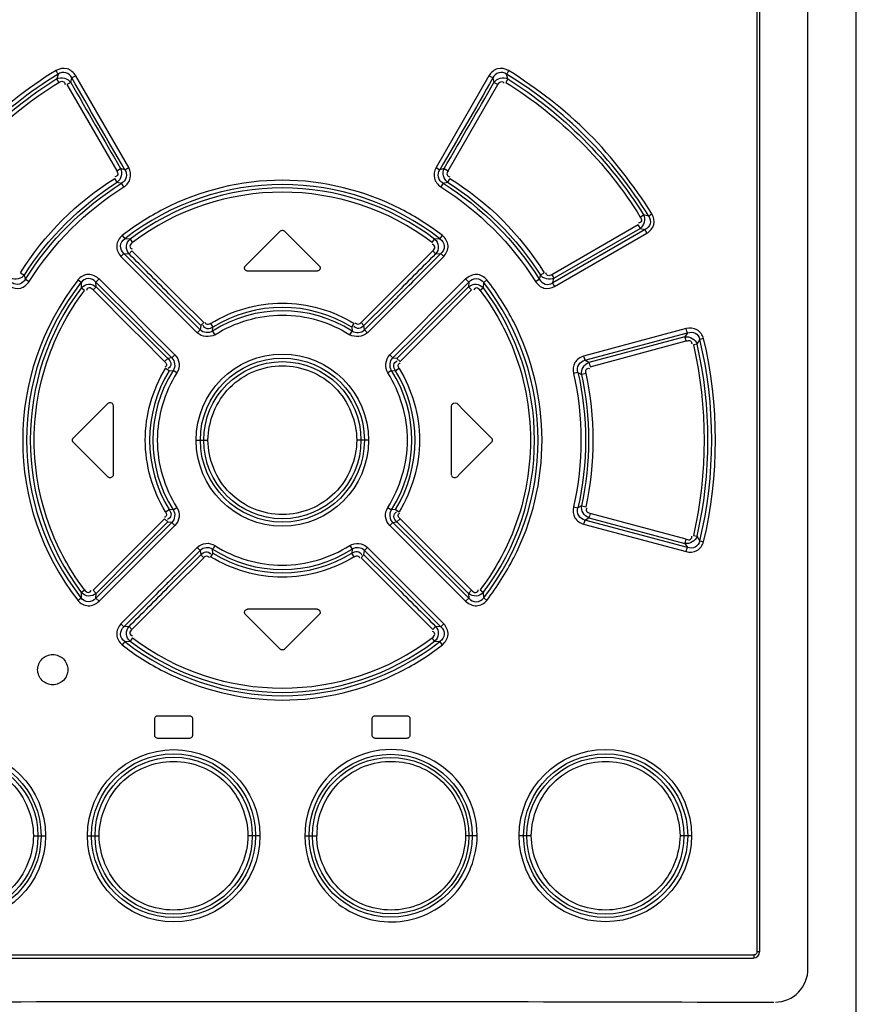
# Model space of a CAD drawing. Header units: inches. Extents: x 0 to 117, y 0 to 83.
# Tile 12 of 74: x 18.79 to 20.97, y 47.68 to 50.25. Entities that reach past the tile are written whole.
import ezdxf

# ---------------------------------------------------------------- set-up
doc = ezdxf.new("R2010")
doc.units = ezdxf.units.IN
doc.header["$LTSCALE"] = 6.431102
doc.header["$MEASUREMENT"] = 0
doc.layers.get('0').update_dxf_attribs({"linetype": 'CONTINUOUS'})

msp = doc.modelspace()

# ---------------------------------------------------------------- linework, layer by layer
at = {"color": 7, "linetype": 'CONTINUOUS'}
for p, q in [((20.9738, 29.0737), (20.9738, 55.0909)), ((20.8478, 47.7705), (20.8478, 52.8626)), ((20.7148, 52.826), (20.7148, 47.8142)), ((20.7218, 52.826), (20.7218, 47.8142)), ((18.8931, 50.1033), (18.89, 50.0908)), ((18.9392, 50.0989), (18.929, 50.0933)), ((19.0772, 49.8597), (18.9392, 50.0989)), ((20.0162, 50.0989), (19.8782, 49.8597)), ((20.0264, 50.0933), (20.0162, 50.0989)), ((20.0654, 50.0908), (20.0623, 50.1033)), ((18.9262, 50.0817), (18.9161, 50.076)), ((18.9161, 50.076), (19.0459, 49.8512)), ((18.9262, 50.0817), (18.929, 50.0933)), ((19.9095, 49.8512), (20.0393, 50.076)), ((20.0264, 50.0933), (20.0292, 50.0817)), ((20.0393, 50.076), (20.0292, 50.0817)), ((20.0654, 50.0908), (20.06, 50.0815)), ((19.0459, 49.8512), (19.0559, 49.8568)), ((19.0671, 49.854), (19.0559, 49.8568)), ((19.0671, 49.854), (19.0772, 49.8597)), ((19.8782, 49.8597), (19.8882, 49.854)), ((19.8995, 49.8568), (19.8882, 49.854)), ((19.8995, 49.8568), (19.9095, 49.8512)), ((19.0474, 49.8217), (19.0411, 49.8312)), ((19.0474, 49.8217), (19.0585, 49.8188)), ((19.0647, 49.8093), (19.0585, 49.8188)), ((19.8969, 49.8188), (19.8907, 49.8093)), ((19.8969, 49.8188), (19.908, 49.8217)), ((19.9143, 49.8312), (19.908, 49.8217)), ((20.4108, 49.7307), (20.4193, 49.7364)), ((20.4326, 49.733), (20.4193, 49.7364)), ((20.4056, 49.7105), (20.1801, 49.5803)), ((19.4017, 49.6233), (19.4721, 49.6937)), ((19.4833, 49.6937), (19.5638, 49.6133)), ((20.4233, 49.6979), (20.1823, 49.5588)), ((20.1851, 49.5708), (20.4104, 49.7011)), ((20.1873, 49.5493), (20.4281, 49.6884)), ((20.4104, 49.7011), (20.4233, 49.6979)), ((19.0605, 49.6824), (19.067, 49.6738)), ((19.0808, 49.6731), (19.067, 49.6737)), ((19.0808, 49.6731), (19.0872, 49.6644)), ((19.8682, 49.6644), (19.8746, 49.6731)), ((19.8884, 49.6738), (19.8746, 49.6731)), ((19.8884, 49.6738), (19.8949, 49.6824)), ((19.0646, 49.6354), (19.0571, 49.6276)), ((19.0646, 49.6354), (19.2636, 49.4364)), ((19.0646, 49.6354), (19.0782, 49.6345)), ((19.0856, 49.6423), (19.0781, 49.6345)), ((19.2103, 49.5177), (19.0856, 49.6423)), ((19.8697, 49.6423), (19.7659, 49.5385)), ((19.8772, 49.6345), (19.8697, 49.6423)), ((19.8772, 49.6345), (19.8908, 49.6354)), ((19.8983, 49.6276), (19.8908, 49.6354)), ((19.0571, 49.6276), (19.2559, 49.4286)), ((19.3816, 49.6032), (19.4017, 49.6233)), ((19.5638, 49.6133), (19.5738, 49.6032)), ((19.6994, 49.4286), (19.8983, 49.6276)), ((18.7952, 49.5855), (18.8052, 49.5794)), ((19.5682, 49.5898), (19.3871, 49.5898)), ((18.8079, 49.5685), (18.8052, 49.5794)), ((18.8079, 49.5685), (18.818, 49.5625)), ((18.9529, 49.5598), (18.9446, 49.5665)), ((18.9529, 49.5598), (18.9537, 49.5458)), ((18.9999, 49.5691), (18.9916, 49.5611)), ((18.9916, 49.5611), (19.1017, 49.4511)), ((18.9926, 49.5484), (18.9917, 49.5611)), ((19.1978, 49.371), (18.9999, 49.5691)), ((19.9555, 49.5691), (19.7575, 49.371)), ((19.8537, 49.4511), (19.9638, 49.5611)), ((19.9638, 49.5611), (19.9555, 49.5691)), ((19.9638, 49.5611), (19.9628, 49.5484)), ((20.0017, 49.5458), (20.0025, 49.5597)), ((20.0108, 49.5665), (20.0025, 49.5598)), ((20.1374, 49.5625), (20.1475, 49.5685)), ((20.1502, 49.5794), (20.1475, 49.5685)), ((20.1823, 49.5588), (20.1851, 49.5708)), ((18.962, 49.5392), (18.9536, 49.5458)), ((18.9926, 49.5484), (18.9843, 49.5404)), ((18.9843, 49.5404), (19.088, 49.4369)), ((19.0962, 49.4448), (18.9926, 49.5484)), ((19.7659, 49.5385), (19.6828, 49.4554)), ((19.9628, 49.5484), (19.8592, 49.4448)), ((19.8674, 49.4369), (19.9711, 49.5404)), ((19.9711, 49.5404), (19.9628, 49.5484)), ((20.0017, 49.5458), (19.9934, 49.5392)), ((19.2649, 49.4476), (19.2025, 49.5097)), ((19.2726, 49.4554), (19.2103, 49.5177)), ((19.7529, 49.5097), (19.6905, 49.4476)), ((19.6918, 49.4364), (19.7584, 49.5026)), ((19.2649, 49.4476), (19.2726, 49.4554)), ((19.2908, 49.4533), (19.2968, 49.4438)), ((19.6586, 49.4438), (19.6646, 49.4533)), ((19.6828, 49.4554), (19.6905, 49.4476)), ((19.088, 49.4369), (19.1087, 49.4161)), ((19.1169, 49.424), (19.0962, 49.4448)), ((19.1017, 49.4511), (19.1237, 49.4291)), ((19.1237, 49.4291), (19.1898, 49.3631)), ((19.2559, 49.4286), (19.2636, 49.4364)), ((19.2649, 49.4476), (19.2636, 49.4364)), ((19.2959, 49.4332), (19.2968, 49.4438)), ((19.2959, 49.4332), (19.302, 49.4238)), ((19.6534, 49.4238), (19.6595, 49.4332)), ((19.6586, 49.4438), (19.6595, 49.4332)), ((19.6918, 49.4364), (19.6905, 49.4476)), ((19.6918, 49.4364), (19.6994, 49.4286)), ((19.7656, 49.3631), (19.8317, 49.4291)), ((19.7845, 49.3539), (19.8674, 49.4369)), ((19.8317, 49.4291), (19.8537, 49.4511)), ((19.8592, 49.4448), (19.8385, 49.424)), ((20.53, 49.4396), (20.263, 49.3679)), ((20.2664, 49.3572), (20.5337, 49.4287)), ((20.5337, 49.4287), (20.5271, 49.4182)), ((19.1087, 49.4161), (19.1709, 49.3539)), ((19.179, 49.3618), (19.1169, 49.424)), ((19.8385, 49.424), (19.7764, 49.3618)), ((20.5271, 49.4182), (20.2764, 49.351)), ((20.2798, 49.3402), (20.5307, 49.4074)), ((20.5587, 49.3994), (20.5659, 49.4114)), ((20.5756, 49.4138), (20.566, 49.4113)), ((20.5587, 49.3994), (20.549, 49.397)), ((19.1709, 49.3539), (19.179, 49.3618)), ((19.1898, 49.3631), (19.179, 49.3618)), ((19.1898, 49.3631), (19.1978, 49.371)), ((19.7575, 49.371), (19.7656, 49.3631)), ((19.7764, 49.3618), (19.7656, 49.363)), ((19.7764, 49.3618), (19.7845, 49.3539)), ((20.2764, 49.351), (20.2664, 49.3572)), ((19.1828, 49.3297), (19.173, 49.3356)), ((19.1828, 49.3297), (19.1933, 49.3305)), ((19.2029, 49.3245), (19.1933, 49.3306)), ((19.7621, 49.3306), (19.7525, 49.3245)), ((19.7621, 49.3306), (19.7726, 49.3297)), ((19.7823, 49.3356), (19.7726, 49.3297)), ((20.2481, 49.3256), (20.2365, 49.323)), ((20.2481, 49.3256), (20.2575, 49.32)), ((20.2692, 49.3224), (20.2575, 49.32)), ((18.963, 49.1846), (19.0032, 49.2248)), ((19.0032, 49.2248), (19.0132, 49.2349)), ((19.0132, 49.2349), (19.0233, 49.2449)), ((19.0367, 49.2394), (19.0367, 49.0583)), ((19.9186, 49.0583), (19.9186, 49.2394)), ((19.9321, 49.2449), (19.9522, 49.2248)), ((19.9522, 49.2248), (20.0226, 49.1544)), ((18.9328, 49.1544), (18.963, 49.1846)), ((19.2531, 49.1488), (19.2837, 49.1488)), ((19.7023, 49.1488), (19.6717, 49.1488)), ((19.0032, 49.0728), (18.9328, 49.1432)), ((20.0226, 49.1432), (19.9924, 49.1131)), ((19.9924, 49.1131), (19.9522, 49.0728)), ((19.0233, 49.0527), (19.0032, 49.0728)), ((19.9522, 49.0728), (19.9422, 49.0628)), ((19.9422, 49.0628), (19.9321, 49.0527)), ((19.1731, 48.962), (19.1828, 48.9679)), ((19.1933, 48.9671), (19.1828, 48.9679)), ((19.1933, 48.9671), (19.2029, 48.9731)), ((19.7525, 48.9731), (19.7621, 48.9671)), ((19.7726, 48.9679), (19.7621, 48.9671)), ((19.7726, 48.9679), (19.7823, 48.962)), ((20.2365, 48.9746), (20.2481, 48.9721)), ((20.2575, 48.9777), (20.2481, 48.9721)), ((20.2575, 48.9777), (20.2692, 48.9752)), ((19.1709, 48.9437), (19.088, 48.8608)), ((19.179, 48.9358), (19.1709, 48.9437)), ((19.7845, 48.9437), (19.7764, 48.9358)), ((19.8467, 48.8815), (19.7845, 48.9437)), ((20.2664, 48.9405), (20.2764, 48.9466)), ((20.5337, 48.8689), (20.2664, 48.9405)), ((20.2764, 48.9466), (20.5271, 48.8794)), ((20.5307, 48.8902), (20.2798, 48.9574)), ((18.9999, 48.7285), (19.1978, 48.9266)), ((19.1169, 48.8736), (19.179, 48.9358)), ((19.1898, 48.9345), (19.1237, 48.8685)), ((19.179, 48.9358), (19.1898, 48.9346)), ((19.1978, 48.9266), (19.1898, 48.9345)), ((19.7656, 48.9345), (19.7575, 48.9266)), ((19.7575, 48.9266), (19.9555, 48.7285)), ((19.7656, 48.9345), (19.7764, 48.9358)), ((19.8317, 48.8685), (19.7656, 48.9345)), ((19.7764, 48.9358), (19.8385, 48.8736)), ((20.263, 48.9297), (20.53, 48.8581)), ((20.549, 48.9006), (20.5587, 48.8982)), ((20.566, 48.8863), (20.5587, 48.8982)), ((19.2559, 48.869), (19.0571, 48.67)), ((19.0962, 48.8529), (19.1169, 48.8736)), ((19.1237, 48.8685), (19.1017, 48.8465)), ((19.2636, 48.8612), (19.2559, 48.869)), ((19.2968, 48.8538), (19.2959, 48.8645)), ((19.6534, 48.8738), (19.6595, 48.8645)), ((19.6595, 48.8644), (19.6586, 48.8538)), ((19.6994, 48.869), (19.6918, 48.8612)), ((19.8983, 48.67), (19.6994, 48.869)), ((19.8537, 48.8465), (19.8317, 48.8685)), ((19.8385, 48.8736), (19.8592, 48.8529)), ((19.8674, 48.8608), (19.8467, 48.8815)), ((20.5271, 48.8794), (20.5337, 48.8689)), ((20.566, 48.8863), (20.5756, 48.8838)), ((19.088, 48.8608), (18.9843, 48.7572)), ((19.1017, 48.8465), (18.9916, 48.7365)), ((18.9926, 48.7492), (19.0962, 48.8529)), ((19.1895, 48.7591), (19.2726, 48.8422)), ((19.2636, 48.8612), (19.197, 48.7951)), ((19.2025, 48.7879), (19.2649, 48.85)), ((19.2636, 48.8612), (19.2649, 48.85)), ((19.2726, 48.8422), (19.2649, 48.85)), ((19.2968, 48.8538), (19.2908, 48.8443)), ((19.6646, 48.8443), (19.6586, 48.8538)), ((19.6905, 48.85), (19.6828, 48.8422)), ((19.6828, 48.8422), (19.7451, 48.7799)), ((19.6905, 48.85), (19.6918, 48.8612)), ((19.6905, 48.85), (19.7529, 48.7879)), ((19.8908, 48.6622), (19.6918, 48.8612)), ((19.9638, 48.7365), (19.8537, 48.8465)), ((19.8592, 48.8529), (19.9628, 48.7492)), ((19.9711, 48.7572), (19.8674, 48.8608)), ((19.0856, 48.6553), (19.1895, 48.7591)), ((19.7451, 48.7799), (19.8697, 48.6553)), ((18.9446, 48.7311), (18.9529, 48.7378)), ((18.9536, 48.7518), (18.9529, 48.7379)), ((18.9536, 48.7518), (18.962, 48.7584)), ((18.9843, 48.7572), (18.9926, 48.7492)), ((18.9916, 48.7365), (18.9926, 48.7493)), ((18.9916, 48.7365), (18.9999, 48.7285)), ((19.9555, 48.7285), (19.9638, 48.7365)), ((19.9628, 48.7492), (19.9711, 48.7572)), ((19.9628, 48.7492), (19.9637, 48.7365)), ((19.9934, 48.7584), (20.0017, 48.7518)), ((20.0025, 48.7378), (20.0017, 48.7518)), ((20.0108, 48.7311), (20.0025, 48.7378)), ((19.5683, 48.7079), (19.3871, 48.7079)), ((19.3916, 48.6844), (19.3816, 48.6944)), ((19.4721, 48.6039), (19.3916, 48.6844)), ((19.5738, 48.6944), (19.5537, 48.6743)), ((19.0571, 48.67), (19.0646, 48.6622)), ((19.0781, 48.6631), (19.0646, 48.6622)), ((19.0781, 48.6631), (19.0856, 48.6553)), ((19.5537, 48.6743), (19.4833, 48.6039)), ((19.8697, 48.6553), (19.8772, 48.6631)), ((19.8908, 48.6622), (19.8772, 48.6631)), ((19.8908, 48.6622), (19.8983, 48.67)), ((19.0872, 48.6332), (19.0808, 48.6245)), ((19.8746, 48.6245), (19.8682, 48.6333)), ((19.067, 48.6239), (19.0605, 48.6152)), ((19.067, 48.6239), (19.0808, 48.6245)), ((19.8746, 48.6245), (19.8884, 48.6239)), ((19.8949, 48.6152), (19.8884, 48.6239)), ((19.1529, 48.4303), (19.2356, 48.4303)), ((19.7198, 48.4303), (19.8025, 48.4303)), ((19.145, 48.3791), (19.145, 48.4224)), ((19.2434, 48.4224), (19.2434, 48.3791)), ((19.7119, 48.3791), (19.7119, 48.4224)), ((19.8104, 48.4224), (19.8104, 48.3791)), ((19.2356, 48.3712), (19.1529, 48.3712)), ((19.8025, 48.3712), (19.7198, 48.3712)), ((18.8289, 48.1173), (18.8605, 48.1173)), ((18.9698, 48.1173), (19.0002, 48.1173)), ((19.4191, 48.1173), (19.3881, 48.1173)), ((19.5363, 48.1173), (19.5673, 48.1173)), ((19.9856, 48.1173), (19.9552, 48.1173)), ((20.1265, 48.1173), (20.0949, 48.1173)), ((20.5442, 48.1173), (20.5144, 48.1173)), ((20.7218, 47.8142), (20.7148, 47.8142)), ((18.2485, 47.8063), (20.7069, 47.8063)), ((18.2493, 47.7984), (20.706, 47.7984))]:
    msp.add_line(p, q, dxfattribs=at)
for points in [[(19.4721, 49.6937), (19.4732, 49.6946), (19.4743, 49.6953), (19.4755, 49.6958), (19.4768, 49.696), (19.4782, 49.696), (19.4795, 49.6958), (19.4808, 49.6954), (19.482, 49.6947), (19.4833, 49.6937)], [(19.3793, 49.5976), (19.3793, 49.5983), (19.3794, 49.599), (19.3795, 49.5997), (19.3797, 49.6003), (19.38, 49.601), (19.3803, 49.6016), (19.3807, 49.6021), (19.3811, 49.6027), (19.3816, 49.6032)], [(19.3871, 49.5898), (19.3857, 49.5899), (19.3844, 49.5903), (19.3832, 49.5908), (19.3821, 49.5916), (19.3811, 49.5926), (19.3803, 49.5937), (19.3798, 49.5949), (19.3794, 49.5962), (19.3793, 49.5976)], [(19.5761, 49.5976), (19.576, 49.5962), (19.5756, 49.595), (19.5751, 49.5938), (19.5744, 49.5927), (19.5735, 49.5917), (19.5724, 49.5909), (19.5712, 49.5903), (19.5698, 49.59), (19.5682, 49.5898)], [(19.5738, 49.6032), (19.5743, 49.6027), (19.5747, 49.6021), (19.5751, 49.6016), (19.5754, 49.601), (19.5756, 49.6003), (19.5759, 49.5997), (19.576, 49.599), (19.5761, 49.5983), (19.5761, 49.5976)], [(18.9304, 49.1488), (18.9305, 49.1495), (18.9306, 49.1502), (18.9307, 49.1508), (18.9309, 49.1515), (18.9312, 49.1521), (18.9315, 49.1527), (18.9319, 49.1533), (18.9323, 49.1539), (18.9328, 49.1544)], [(18.9328, 49.1432), (18.9323, 49.1438), (18.9319, 49.1443), (18.9315, 49.1449), (18.9312, 49.1455), (18.9309, 49.1461), (18.9307, 49.1468), (18.9306, 49.1474), (18.9305, 49.1481), (18.9304, 49.1488)], [(20.0226, 49.1544), (20.0231, 49.1539), (20.0235, 49.1533), (20.0239, 49.1527), (20.0242, 49.1521), (20.0245, 49.1515), (20.0247, 49.1508), (20.0248, 49.1502), (20.0249, 49.1495), (20.0249, 49.1488)], [(20.0249, 49.1488), (20.0249, 49.1481), (20.0248, 49.1474), (20.0247, 49.1468), (20.0245, 49.1461), (20.0242, 49.1455), (20.0239, 49.1449), (20.0235, 49.1443), (20.0231, 49.1438), (20.0226, 49.1432)], [(19.3793, 48.7), (19.3794, 48.7014), (19.3797, 48.7027), (19.3803, 48.7038), (19.381, 48.7049), (19.3819, 48.7059), (19.383, 48.7067), (19.3842, 48.7073), (19.3856, 48.7077), (19.3871, 48.7079)], [(19.5682, 48.7079), (19.5696, 48.7077), (19.5709, 48.7074), (19.5721, 48.7069), (19.5732, 48.7061), (19.5742, 48.7052), (19.5749, 48.7041), (19.5755, 48.7029), (19.5759, 48.7015), (19.5761, 48.7)], [(19.3816, 48.6944), (19.3811, 48.6949), (19.3807, 48.6955), (19.3803, 48.6961), (19.38, 48.6967), (19.3797, 48.6973), (19.3795, 48.698), (19.3794, 48.6986), (19.3793, 48.6993), (19.3793, 48.7)], [(19.5761, 48.7), (19.5761, 48.6993), (19.576, 48.6986), (19.5759, 48.698), (19.5756, 48.6973), (19.5754, 48.6967), (19.5751, 48.6961), (19.5747, 48.6955), (19.5743, 48.6949), (19.5738, 48.6944)], [(19.4833, 48.6039), (19.4822, 48.603), (19.481, 48.6023), (19.4798, 48.6019), (19.4786, 48.6016), (19.4772, 48.6016), (19.4759, 48.6018), (19.4746, 48.6022), (19.4734, 48.6029), (19.4721, 48.6039)], [(19.145, 48.4224), (19.1452, 48.4238), (19.1455, 48.4251), (19.146, 48.4263), (19.1467, 48.4274), (19.1477, 48.4283), (19.1488, 48.4291), (19.15, 48.4297), (19.1514, 48.4301), (19.1529, 48.4303)], [(19.2356, 48.4303), (19.237, 48.4302), (19.2383, 48.4298), (19.2395, 48.4292), (19.2406, 48.4285), (19.2416, 48.4275), (19.2424, 48.4264), (19.2429, 48.4252), (19.2433, 48.4239), (19.2434, 48.4224)], [(19.7119, 48.4224), (19.7121, 48.4238), (19.7124, 48.4251), (19.7129, 48.4263), (19.7137, 48.4274), (19.7146, 48.4283), (19.7157, 48.4291), (19.7169, 48.4297), (19.7183, 48.4301), (19.7198, 48.4303)], [(19.8025, 48.4303), (19.8039, 48.4302), (19.8052, 48.4298), (19.8063, 48.4293), (19.8074, 48.4286), (19.8084, 48.4277), (19.8092, 48.4266), (19.8098, 48.4253), (19.8102, 48.424), (19.8104, 48.4224)], [(19.1529, 48.3712), (19.1515, 48.3714), (19.1502, 48.3717), (19.1491, 48.3722), (19.148, 48.373), (19.147, 48.3739), (19.1462, 48.375), (19.1456, 48.3762), (19.1452, 48.3776), (19.145, 48.3791)], [(19.2434, 48.3791), (19.2433, 48.3777), (19.243, 48.3765), (19.2424, 48.3753), (19.2417, 48.3742), (19.2408, 48.3732), (19.2397, 48.3724), (19.2385, 48.3718), (19.2371, 48.3715), (19.2356, 48.3712)], [(19.7198, 48.3712), (19.7184, 48.3714), (19.7172, 48.3717), (19.716, 48.3722), (19.7149, 48.373), (19.7139, 48.3739), (19.7131, 48.375), (19.7125, 48.3762), (19.7121, 48.3776), (19.7119, 48.3791)], [(19.8104, 48.3791), (19.8102, 48.3777), (19.8099, 48.3765), (19.8094, 48.3753), (19.8086, 48.3742), (19.8077, 48.3732), (19.8066, 48.3724), (19.8054, 48.3718), (19.804, 48.3715), (19.8025, 48.3712)], [(20.7148, 47.8142), (20.7147, 47.8128), (20.7143, 47.8115), (20.7138, 47.8103), (20.7131, 47.8092), (20.7121, 47.8082), (20.711, 47.8075), (20.7098, 47.8069), (20.7084, 47.8065), (20.7069, 47.8063)]]:
    msp.add_lwpolyline(points, dxfattribs=at)
for centre, radius in [((19.4777, 49.1487), 0.2246), ((19.4777, 49.1489), 0.2138), ((19.4777, 49.1487), 0.2049), ((18.6358, 48.1172), 0.2246), ((18.6349, 48.1173), 0.2138), ((19.1945, 48.1172), 0.2246), ((19.1942, 48.1174), 0.2138), ((19.7599, 48.1172), 0.2125), ((20.3195, 48.1175), 0.2246), ((20.3204, 48.1174), 0.2138), ((20.3196, 48.1175), 0.2048), ((18.6358, 48.1172), 0.2048), ((19.1944, 48.1172), 0.2049), ((19.76, 48.1174), 0.2039)]:
    msp.add_circle(centre, radius, dxfattribs=at)
for centre, radius, start, end in [((19.4777, 49.1484), 0.6668, 51.986, 128.0137), ((19.4777, 49.1497), 0.6568, 52.8403, 127.1595), ((19.4777, 49.1479), 0.6475, 52.897, 127.1046), ((19.4757, 49.152), 0.6736, 117.2008, 128.0542), ((19.461, 49.1188), 0.7113, 52.4089, 62.7252), ((19.4781, 49.1484), 0.6773, 141.9771, 218.0325), ((19.4774, 49.1488), 0.6664, 141.9347, 218.0654), ((19.4781, 49.1488), 0.6663, 321.9367, 38.0615), ((19.4786, 49.1488), 0.6581, 142.927, 217.0986), ((22.8667, 53.1542), 5.168, 224.5198, 224.8453), ((16.0887, 53.1542), 5.168, 315.1547, 315.4802), ((19.4768, 49.1489), 0.6581, 322.9272, 37.0988), ((16.183, 53.0609), 5.0443, 315.1364, 315.4916), ((19.4777, 49.1486), 0.3377, 57.4291, 122.5705), ((19.4777, 49.1492), 0.3457, 58.4479, 121.5521), ((19.4782, 49.1488), 0.3464, 148.5156, 211.4848), ((19.4777, 49.1488), 0.3376, 147.4261, 212.5737), ((19.4778, 49.1488), 0.3375, 327.4123, 32.5867), ((19.4771, 49.1488), 0.3464, 328.5156, 31.4848), ((19.4777, 49.149), 0.3376, 237.4257, 302.5794), ((19.4777, 49.1484), 0.3457, 238.4479, 301.5521), ((22.7725, 45.2366), 5.0444, 135.1365, 135.4917), ((22.8667, 45.1434), 5.168, 135.1547, 135.4802), ((16.0887, 45.1434), 5.168, 44.5198, 44.8453), ((19.4777, 49.1497), 0.6475, 232.897, 307.1047), ((19.4777, 49.1492), 0.6668, 231.9863, 308.014), ((19.4777, 49.1479), 0.6568, 232.8403, 307.1595), ((19.484, 49.1384), 0.6653, 296.9614, 308.1542), ((19.7609, 48.1175), 0.2246, 359.9599, 180.0401), ((19.791, 48.1207), 0.2547, 180.7628, 186.809), ((19.7802, 48.1148), 0.2129, 173.1054, 179.3148), ((20.706, 47.8142), 0.0157, 270, 360), ((19.4777, -369.154), 416.8382, 89.823888, 90.176112)]:
    msp.add_arc(centre, radius, start, end, dxfattribs=at)
for points, knots in [([(18.9392, 50.0989), (18.9339, 50.1071), (18.9179, 50.1218), (18.8962, 50.1174), (18.8878, 50.1127)], [0, 0, 0, 0, 0.500779, 1, 1, 1, 1]), ([(20.0676, 50.1127), (20.0592, 50.1175), (20.0375, 50.1218), (20.0214, 50.1071), (20.0162, 50.0989)], [0, 0, 0, 0, 0.499257, 1, 1, 1, 1]), ([(18.8931, 50.1033), (18.8925, 50.1046), (18.8907, 50.1077), (18.8889, 50.1109), (18.8878, 50.1127)], [0, 0, 0, 0, 0.399084, 1, 1, 1, 1]), ([(18.929, 50.0933), (18.9258, 50.0994), (18.9145, 50.1103), (18.8988, 50.1071), (18.8931, 50.1033)], [0, 0, 0, 0, 0.499644, 1, 1, 1, 1]), ([(20.0623, 50.1033), (20.0566, 50.1071), (20.0409, 50.1103), (20.0295, 50.0994), (20.0264, 50.0933)], [0, 0, 0, 0, 0.5006, 1, 1, 1, 1]), ([(20.0676, 50.1127), (20.0665, 50.1109), (20.0647, 50.1077), (20.0629, 50.1046), (20.0623, 50.1033)], [0, 0, 0, 0, 0.600908, 1, 1, 1, 1]), ([(20.4412, 49.7386), (20.3934, 49.8134), (20.2855, 49.9567), (20.1424, 50.0649), (20.0676, 50.1127)], [0, 0, 0, 0, 0.499998, 1, 1, 1, 1]), ([(18.8954, 50.0815), (18.8942, 50.0833), (18.8924, 50.0864), (18.8906, 50.0895), (18.89, 50.0908)], [0, 0, 0, 0, 0.600927, 1, 1, 1, 1]), ([(18.8954, 50.0815), (18.8985, 50.0833), (18.9057, 50.0872), (18.9116, 50.0797), (18.9112, 50.0766)], [0, 0, 0, 0, 0.540048, 1, 1, 1, 1]), ([(20.0393, 50.076), (20.0413, 50.0791), (20.0455, 50.0862), (20.0544, 50.0825), (20.0556, 50.0797)], [0, 0, 0, 0, 0.542992, 1, 1, 1, 1]), ([(19.0459, 49.8512), (19.0475, 49.8482), (19.0513, 49.8414), (19.0443, 49.8355), (19.0414, 49.8357)], [0, 0, 0, 0, 0.537198, 1, 1, 1, 1]), ([(19.0671, 49.854), (19.0708, 49.8485), (19.0739, 49.8337), (19.0643, 49.822), (19.0585, 49.8188)], [0, 0, 0, 0, 0.500051, 1, 1, 1, 1]), ([(19.0647, 49.8093), (19.0725, 49.8145), (19.0858, 49.8308), (19.0815, 49.8514), (19.0772, 49.8597)], [0, 0, 0, 0, 0.499887, 1, 1, 1, 1]), ([(19.8782, 49.8597), (19.8738, 49.8514), (19.8696, 49.8308), (19.8829, 49.8145), (19.8907, 49.8093)], [0, 0, 0, 0, 0.500153, 1, 1, 1, 1]), ([(19.8969, 49.8188), (19.8911, 49.822), (19.8815, 49.8337), (19.8846, 49.8485), (19.8882, 49.854)], [0, 0, 0, 0, 0.500153, 1, 1, 1, 1]), ([(19.9095, 49.8512), (19.9077, 49.8482), (19.9041, 49.8414), (19.911, 49.8354), (19.9139, 49.8357)], [0, 0, 0, 0, 0.540973, 1, 1, 1, 1]), ([(19.787, 49.751), (19.6925, 49.7996), (19.4774, 49.8535), (19.2622, 49.7997), (19.1678, 49.7511)], [0, 0, 0, 0, 0.499972, 1, 1, 1, 1]), ([(20.4281, 49.6884), (20.4361, 49.6935), (20.4504, 49.7093), (20.4459, 49.7304), (20.4412, 49.7386)], [0, 0, 0, 0, 0.499985, 1, 1, 1, 1]), ([(20.4326, 49.733), (20.4337, 49.7338), (20.4366, 49.7357), (20.4394, 49.7375), (20.4412, 49.7386)], [0, 0, 0, 0, 0.397704, 1, 1, 1, 1]), ([(20.4104, 49.7011), (20.41, 49.7024), (20.4083, 49.7055), (20.4067, 49.7087), (20.4056, 49.7105)], [0, 0, 0, 0, 0.399292, 1, 1, 1, 1]), ([(20.4108, 49.7307), (20.4127, 49.7277), (20.4165, 49.7207), (20.4092, 49.7148), (20.4063, 49.7152)], [0, 0, 0, 0, 0.545195, 1, 1, 1, 1]), ([(20.4326, 49.733), (20.4365, 49.7274), (20.44, 49.7122), (20.4293, 49.7008), (20.4233, 49.6979)], [0, 0, 0, 0, 0.500918, 1, 1, 1, 1]), ([(20.4281, 49.6884), (20.427, 49.6903), (20.4254, 49.6934), (20.4238, 49.6965), (20.4233, 49.6979)], [0, 0, 0, 0, 0.60068, 1, 1, 1, 1]), ([(19.0605, 49.6824), (19.0528, 49.6758), (19.0402, 49.6562), (19.0502, 49.635), (19.0571, 49.6276)], [0, 0, 0, 0, 0.500025, 1, 1, 1, 1]), ([(19.0646, 49.6354), (19.0592, 49.6402), (19.0516, 49.6555), (19.061, 49.6697), (19.067, 49.6738)], [0, 0, 0, 0, 0.500141, 1, 1, 1, 1]), ([(19.0781, 49.6345), (19.0735, 49.6398), (19.068, 49.6546), (19.0755, 49.6686), (19.0808, 49.6731)], [0, 0, 0, 0, 0.500011, 1, 1, 1, 1]), ([(19.0872, 49.6644), (19.0841, 49.662), (19.0775, 49.6563), (19.0832, 49.6478), (19.0863, 49.6474)], [0, 0, 0, 0, 0.551803, 1, 1, 1, 1]), ([(19.8697, 49.6423), (19.8725, 49.645), (19.8782, 49.6516), (19.8714, 49.6592), (19.8683, 49.6592)], [0, 0, 0, 0, 0.551644, 1, 1, 1, 1]), ([(19.8746, 49.6731), (19.8799, 49.6686), (19.8874, 49.6546), (19.8819, 49.6398), (19.8772, 49.6345)], [0, 0, 0, 0, 0.500124, 1, 1, 1, 1]), ([(19.8884, 49.6738), (19.8944, 49.6697), (19.9038, 49.6555), (19.8962, 49.6401), (19.8908, 49.6354)], [0, 0, 0, 0, 0.500131, 1, 1, 1, 1]), ([(19.8983, 49.6276), (19.9051, 49.6351), (19.9152, 49.6561), (19.9027, 49.6759), (19.8949, 49.6824)], [0, 0, 0, 0, 0.500004, 1, 1, 1, 1]), ([(18.9999, 49.5691), (18.9924, 49.5759), (18.9715, 49.5865), (18.9512, 49.5743), (18.9446, 49.5665)], [0, 0, 0, 0, 0.500781, 1, 1, 1, 1]), ([(20.0108, 49.5665), (20.0042, 49.5743), (19.9839, 49.5865), (19.963, 49.576), (19.9555, 49.5691)], [0, 0, 0, 0, 0.499302, 1, 1, 1, 1]), ([(20.1502, 49.5794), (20.1516, 49.5801), (20.1549, 49.5822), (20.1582, 49.5842), (20.1602, 49.5855)], [0, 0, 0, 0, 0.401815, 1, 1, 1, 1]), ([(20.1801, 49.5803), (20.1771, 49.5787), (20.1703, 49.5751), (20.1645, 49.5821), (20.1648, 49.5851)], [0, 0, 0, 0, 0.535017, 1, 1, 1, 1]), ([(20.1801, 49.5803), (20.1812, 49.5785), (20.1828, 49.5753), (20.1846, 49.5722), (20.1851, 49.5708)], [0, 0, 0, 0, 0.600857, 1, 1, 1, 1]), ([(18.7681, 49.5493), (18.7763, 49.5449), (18.797, 49.5412), (18.8127, 49.5548), (18.818, 49.5625)], [0, 0, 0, 0, 0.499233, 1, 1, 1, 1]), ([(18.8079, 49.5685), (18.8047, 49.5627), (18.7937, 49.5527), (18.7786, 49.5552), (18.7731, 49.5588)], [0, 0, 0, 0, 0.499503, 1, 1, 1, 1]), ([(18.9916, 49.5611), (18.9868, 49.5665), (18.9719, 49.5747), (18.9571, 49.5657), (18.9529, 49.5598)], [0, 0, 0, 0, 0.499785, 1, 1, 1, 1]), ([(18.9536, 49.5458), (18.9582, 49.5512), (18.9724, 49.5587), (18.9873, 49.5531), (18.9926, 49.5484)], [0, 0, 0, 0, 0.49888, 1, 1, 1, 1]), ([(19.9628, 49.5484), (19.9681, 49.5531), (19.983, 49.5587), (19.9972, 49.5512), (20.0017, 49.5458)], [0, 0, 0, 0, 0.501228, 1, 1, 1, 1]), ([(19.9638, 49.5611), (19.9686, 49.5666), (19.9835, 49.5746), (19.9984, 49.5657), (20.0025, 49.5598)], [0, 0, 0, 0, 0.499725, 1, 1, 1, 1]), ([(20.1374, 49.5625), (20.1427, 49.5548), (20.1583, 49.5411), (20.1791, 49.5449), (20.1873, 49.5493)], [0, 0, 0, 0, 0.500865, 1, 1, 1, 1]), ([(20.1475, 49.5685), (20.1507, 49.5627), (20.1617, 49.5526), (20.1767, 49.5553), (20.1823, 49.5588)], [0, 0, 0, 0, 0.499446, 1, 1, 1, 1]), ([(20.1823, 49.5588), (20.1828, 49.5574), (20.1845, 49.5543), (20.1862, 49.5511), (20.1873, 49.5493)], [0, 0, 0, 0, 0.399148, 1, 1, 1, 1]), ([(18.9843, 49.5404), (18.9815, 49.5432), (18.975, 49.5492), (18.9671, 49.5424), (18.9671, 49.5393)], [0, 0, 0, 0, 0.553384, 1, 1, 1, 1]), ([(19.9934, 49.5392), (19.991, 49.5423), (19.9852, 49.5488), (19.9768, 49.543), (19.9764, 49.5399)], [0, 0, 0, 0, 0.549624, 1, 1, 1, 1]), ([(19.2908, 49.4533), (19.3462, 49.4869), (19.4777, 49.5252), (19.6092, 49.4869), (19.6646, 49.4533)], [0, 0, 0, 0, 0.500001, 1, 1, 1, 1]), ([(19.2908, 49.4533), (19.2883, 49.4518), (19.2827, 49.4483), (19.2769, 49.4533), (19.2765, 49.456)], [0, 0, 0, 0, 0.525361, 1, 1, 1, 1]), ([(19.302, 49.4238), (19.3537, 49.4561), (19.4777, 49.4941), (19.6017, 49.4563), (19.6534, 49.4238)], [0, 0, 0, 0, 0.500024, 1, 1, 1, 1]), ([(19.6828, 49.4554), (19.6807, 49.4533), (19.6761, 49.4487), (19.6692, 49.4523), (19.6682, 49.4548)], [0, 0, 0, 0, 0.524956, 1, 1, 1, 1]), ([(20.0809, 48.8419), (20.1292, 48.9356), (20.1806, 49.1496), (20.1283, 49.3629), (20.0807, 49.457)], [0, 0, 0, 0, 0.499951, 1, 1, 1, 1]), ([(19.2968, 49.4438), (19.2922, 49.4413), (19.2825, 49.4357), (19.2721, 49.444), (19.2714, 49.4486)], [0, 0, 0, 0, 0.528007, 1, 1, 1, 1]), ([(19.6905, 49.4476), (19.6867, 49.4441), (19.6786, 49.4364), (19.6665, 49.4421), (19.6647, 49.4464)], [0, 0, 0, 0, 0.526983, 1, 1, 1, 1]), ([(20.5756, 49.4138), (20.5731, 49.423), (20.5608, 49.4411), (20.5393, 49.4417), (20.53, 49.4396)], [0, 0, 0, 0, 0.499569, 1, 1, 1, 1]), ([(20.5337, 49.4287), (20.5329, 49.4301), (20.5318, 49.4337), (20.5306, 49.4374), (20.53, 49.4396)], [0, 0, 0, 0, 0.402128, 1, 1, 1, 1]), ([(20.5337, 49.4287), (20.5401, 49.4309), (20.5555, 49.4311), (20.5647, 49.418), (20.566, 49.4113)], [0, 0, 0, 0, 0.498039, 1, 1, 1, 1]), ([(20.5307, 49.4074), (20.5301, 49.4096), (20.529, 49.4132), (20.5278, 49.4169), (20.5271, 49.4182)], [0, 0, 0, 0, 0.597885, 1, 1, 1, 1]), ([(20.5307, 49.4074), (20.5342, 49.4084), (20.542, 49.4105), (20.5458, 49.4017), (20.5446, 49.399)], [0, 0, 0, 0, 0.547352, 1, 1, 1, 1]), ([(18.879, 48.9038), (18.8474, 48.9808), (18.8144, 49.1488), (18.8474, 49.3168), (18.879, 49.3938)], [0, 0, 0, 0, 0.5, 1, 1, 1, 1]), ([(20.0763, 49.3938), (20.108, 49.3168), (20.141, 49.1488), (20.108, 48.9808), (20.0763, 48.9038)], [0, 0, 0, 0, 0.5, 1, 1, 1, 1]), ([(19.1709, 49.3539), (19.173, 49.3518), (19.1777, 49.3472), (19.1741, 49.3403), (19.1716, 49.3393)], [0, 0, 0, 0, 0.524888, 1, 1, 1, 1]), ([(19.179, 49.3618), (19.1826, 49.358), (19.1903, 49.3499), (19.1846, 49.3377), (19.1803, 49.3359)], [0, 0, 0, 0, 0.527864, 1, 1, 1, 1]), ([(19.1978, 49.371), (19.2035, 49.365), (19.212, 49.349), (19.2072, 49.3316), (19.2029, 49.3245)], [0, 0, 0, 0, 0.50001, 1, 1, 1, 1]), ([(19.7726, 49.3297), (19.77, 49.3343), (19.7644, 49.344), (19.7727, 49.3546), (19.7774, 49.3553)], [0, 0, 0, 0, 0.528086, 1, 1, 1, 1]), ([(19.7823, 49.3356), (19.7808, 49.3382), (19.7773, 49.3437), (19.7824, 49.3496), (19.7851, 49.35)], [0, 0, 0, 0, 0.525404, 1, 1, 1, 1]), ([(20.263, 49.3679), (20.254, 49.3652), (20.2365, 49.3532), (20.2348, 49.3323), (20.2365, 49.323)], [0, 0, 0, 0, 0.499282, 1, 1, 1, 1]), ([(20.2481, 49.3256), (20.2463, 49.332), (20.2474, 49.347), (20.2599, 49.3557), (20.2664, 49.3572)], [0, 0, 0, 0, 0.500127, 1, 1, 1, 1]), ([(20.263, 49.3679), (20.2636, 49.3658), (20.2647, 49.3622), (20.2658, 49.3585), (20.2664, 49.3572)], [0, 0, 0, 0, 0.598851, 1, 1, 1, 1]), ([(20.2764, 49.351), (20.277, 49.3497), (20.2781, 49.346), (20.2792, 49.3424), (20.2798, 49.3402)], [0, 0, 0, 0, 0.401221, 1, 1, 1, 1]), ([(19.1731, 48.962), (19.1395, 49.0174), (19.1012, 49.1488), (19.1395, 49.2803), (19.173, 49.3356)], [0, 0, 0, 0, 0.500004, 1, 1, 1, 1]), ([(19.2029, 49.3245), (19.1703, 49.273), (19.1332, 49.1489), (19.1702, 49.0246), (19.2029, 48.9731)], [0, 0, 0, 0, 0.499948, 1, 1, 1, 1]), ([(19.2837, 49.1488), (19.2843, 49.1983), (19.3255, 49.3014), (19.4777, 49.3634), (19.6299, 49.3014), (19.6712, 49.1983), (19.6717, 49.1488)], [0, 0, 0, 0, 0.250007, 0.499986, 0.749973, 1, 1, 1, 1]), ([(19.7525, 48.9731), (19.7847, 49.0249), (19.8227, 49.1487), (19.7851, 49.273), (19.7525, 49.3245)], [0, 0, 0, 0, 0.499983, 1, 1, 1, 1]), ([(19.7823, 49.3356), (19.8159, 49.2803), (19.8542, 49.1488), (19.8159, 49.0173), (19.7823, 48.962)], [0, 0, 0, 0, 0.500004, 1, 1, 1, 1]), ([(20.2692, 49.3224), (20.2686, 49.3258), (20.2669, 49.3335), (20.2754, 49.3371), (20.2782, 49.336)], [0, 0, 0, 0, 0.538265, 1, 1, 1, 1]), ([(19.0233, 49.2449), (19.0254, 49.247), (19.0318, 49.2485), (19.0366, 49.2421), (19.0354, 49.2402)], [0, 0, 0, 0, 0.565384, 1, 1, 1, 1]), ([(19.6717, 49.1488), (19.6711, 49.0993), (19.6299, 48.9962), (19.4777, 48.9343), (19.3255, 48.9962), (19.2842, 49.0993), (19.2837, 49.1488)], [0, 0, 0, 0, 0.250007, 0.499986, 0.749974, 1, 1, 1, 1]), ([(19.0367, 49.0583), (19.0367, 49.0553), (19.0333, 49.0498), (19.0253, 49.0508), (19.0248, 49.053)], [0, 0, 0, 0, 0.565504, 1, 1, 1, 1]), ([(19.9321, 49.0527), (19.9299, 49.0506), (19.9236, 49.0492), (19.9187, 49.0555), (19.9199, 49.0575)], [0, 0, 0, 0, 0.565384, 1, 1, 1, 1]), ([(19.1828, 48.9679), (19.1854, 48.9633), (19.191, 48.9536), (19.1827, 48.9431), (19.178, 48.9423)], [0, 0, 0, 0, 0.528086, 1, 1, 1, 1]), ([(19.2029, 48.9731), (19.2071, 48.966), (19.212, 48.9486), (19.2036, 48.9326), (19.1978, 48.9266)], [0, 0, 0, 0, 0.500068, 1, 1, 1, 1]), ([(19.7575, 48.9266), (19.7518, 48.9326), (19.7434, 48.9486), (19.7482, 48.966), (19.7525, 48.9731)], [0, 0, 0, 0, 0.49997, 1, 1, 1, 1]), ([(20.2365, 48.9746), (20.2348, 48.9654), (20.2365, 48.9444), (20.254, 48.9324), (20.263, 48.9297)], [0, 0, 0, 0, 0.500763, 1, 1, 1, 1]), ([(20.2664, 48.9405), (20.2599, 48.9419), (20.2474, 48.9506), (20.2463, 48.9657), (20.2481, 48.9721)], [0, 0, 0, 0, 0.500072, 1, 1, 1, 1]), ([(20.2798, 48.9574), (20.2765, 48.9584), (20.2691, 48.9606), (20.2699, 48.9697), (20.2722, 48.9717)], [0, 0, 0, 0, 0.535285, 1, 1, 1, 1]), ([(19.1731, 48.962), (19.1746, 48.9595), (19.1781, 48.9539), (19.173, 48.948), (19.1703, 48.9476)], [0, 0, 0, 0, 0.525404, 1, 1, 1, 1]), ([(19.7764, 48.9358), (19.7728, 48.9396), (19.7651, 48.9478), (19.7708, 48.9599), (19.7751, 48.9617)], [0, 0, 0, 0, 0.527864, 1, 1, 1, 1]), ([(19.7845, 48.9437), (19.7824, 48.9458), (19.7777, 48.9504), (19.7813, 48.9573), (19.7838, 48.9583)], [0, 0, 0, 0, 0.524888, 1, 1, 1, 1]), ([(20.2664, 48.9405), (20.2658, 48.9391), (20.2647, 48.9355), (20.2636, 48.9319), (20.263, 48.9297)], [0, 0, 0, 0, 0.401142, 1, 1, 1, 1]), ([(20.2798, 48.9574), (20.2792, 48.9552), (20.2781, 48.9516), (20.277, 48.9479), (20.2764, 48.9466)], [0, 0, 0, 0, 0.598778, 1, 1, 1, 1]), ([(20.5271, 48.8794), (20.5278, 48.8807), (20.529, 48.8844), (20.5301, 48.888), (20.5307, 48.8902)], [0, 0, 0, 0, 0.402116, 1, 1, 1, 1]), ([(20.5307, 48.8902), (20.5342, 48.8892), (20.5421, 48.8872), (20.546, 48.896), (20.5448, 48.8987)], [0, 0, 0, 0, 0.547378, 1, 1, 1, 1]), ([(19.2559, 48.869), (19.2618, 48.8746), (19.2777, 48.883), (19.2949, 48.8782), (19.3019, 48.8739)], [0, 0, 0, 0, 0.499934, 1, 1, 1, 1]), ([(19.3019, 48.8739), (19.3008, 48.8719), (19.2988, 48.8688), (19.2967, 48.8657), (19.2959, 48.8644)], [0, 0, 0, 0, 0.599876, 1, 1, 1, 1]), ([(19.3019, 48.8739), (19.3534, 48.8413), (19.4777, 48.804), (19.6016, 48.8416), (19.6534, 48.8738)], [0, 0, 0, 0, 0.499956, 1, 1, 1, 1]), ([(19.6534, 48.8738), (19.6604, 48.8781), (19.6776, 48.883), (19.6936, 48.8747), (19.6994, 48.869)], [0, 0, 0, 0, 0.500151, 1, 1, 1, 1]), ([(20.53, 48.8581), (20.5394, 48.856), (20.5607, 48.8565), (20.5732, 48.8746), (20.5756, 48.8838)], [0, 0, 0, 0, 0.500454, 1, 1, 1, 1]), ([(20.53, 48.8581), (20.5306, 48.8603), (20.5318, 48.8639), (20.5329, 48.8675), (20.5337, 48.8689)], [0, 0, 0, 0, 0.597875, 1, 1, 1, 1]), ([(20.566, 48.8863), (20.5647, 48.8796), (20.5555, 48.8665), (20.5401, 48.8667), (20.5337, 48.8689)], [0, 0, 0, 0, 0.502218, 1, 1, 1, 1]), ([(19.2649, 48.85), (19.2687, 48.8535), (19.2768, 48.8612), (19.2888, 48.8556), (19.2907, 48.8513)], [0, 0, 0, 0, 0.526983, 1, 1, 1, 1]), ([(19.2726, 48.8422), (19.2747, 48.8443), (19.2793, 48.8489), (19.2862, 48.8453), (19.2871, 48.8428)], [0, 0, 0, 0, 0.524956, 1, 1, 1, 1]), ([(19.6646, 48.8443), (19.6092, 48.8107), (19.4777, 48.7724), (19.3462, 48.8107), (19.2908, 48.8443)], [0, 0, 0, 0, 0.500001, 1, 1, 1, 1]), ([(19.6586, 48.8538), (19.6632, 48.8563), (19.6728, 48.8619), (19.6833, 48.8536), (19.684, 48.849)], [0, 0, 0, 0, 0.528007, 1, 1, 1, 1]), ([(19.6646, 48.8443), (19.6671, 48.8458), (19.6726, 48.8493), (19.6785, 48.8443), (19.6789, 48.8416)], [0, 0, 0, 0, 0.525361, 1, 1, 1, 1]), ([(18.9916, 48.7365), (18.9868, 48.731), (18.9719, 48.723), (18.957, 48.7319), (18.9529, 48.7378)], [0, 0, 0, 0, 0.499725, 1, 1, 1, 1]), ([(18.9926, 48.7492), (18.9873, 48.7445), (18.9724, 48.7389), (18.9582, 48.7464), (18.9536, 48.7518)], [0, 0, 0, 0, 0.501228, 1, 1, 1, 1]), ([(18.962, 48.7584), (18.9643, 48.7553), (18.9702, 48.7488), (18.9786, 48.7546), (18.979, 48.7577)], [0, 0, 0, 0, 0.549624, 1, 1, 1, 1]), ([(20.0017, 48.7518), (19.9972, 48.7464), (19.983, 48.7389), (19.9681, 48.7445), (19.9628, 48.7492)], [0, 0, 0, 0, 0.49888, 1, 1, 1, 1]), ([(19.9638, 48.7365), (19.9686, 48.7311), (19.9835, 48.7229), (19.9983, 48.7319), (20.0025, 48.7378)], [0, 0, 0, 0, 0.499787, 1, 1, 1, 1]), ([(19.9711, 48.7572), (19.9738, 48.7544), (19.9804, 48.7485), (19.9883, 48.7552), (19.9883, 48.7584)], [0, 0, 0, 0, 0.553384, 1, 1, 1, 1]), ([(18.9446, 48.7311), (18.9512, 48.7233), (18.9715, 48.7112), (18.9924, 48.7216), (18.9999, 48.7285)], [0, 0, 0, 0, 0.4993, 1, 1, 1, 1]), ([(19.9555, 48.7285), (19.963, 48.7217), (19.9839, 48.7111), (20.0042, 48.7233), (20.0108, 48.7311)], [0, 0, 0, 0, 0.50078, 1, 1, 1, 1]), ([(19.0571, 48.67), (19.0503, 48.6625), (19.0402, 48.6415), (19.0527, 48.6217), (19.0605, 48.6152)], [0, 0, 0, 0, 0.500052, 1, 1, 1, 1]), ([(19.067, 48.6239), (19.061, 48.6279), (19.0516, 48.6421), (19.0592, 48.6575), (19.0646, 48.6622)], [0, 0, 0, 0, 0.500141, 1, 1, 1, 1]), ([(19.0808, 48.6245), (19.0755, 48.629), (19.068, 48.643), (19.0735, 48.6578), (19.0781, 48.6631)], [0, 0, 0, 0, 0.500124, 1, 1, 1, 1]), ([(19.8772, 48.6631), (19.8819, 48.6578), (19.8874, 48.643), (19.8799, 48.629), (19.8746, 48.6245)], [0, 0, 0, 0, 0.500011, 1, 1, 1, 1]), ([(19.8908, 48.6622), (19.8962, 48.6574), (19.9038, 48.6422), (19.8944, 48.6279), (19.8884, 48.6239)], [0, 0, 0, 0, 0.500168, 1, 1, 1, 1]), ([(19.8949, 48.6152), (19.9026, 48.6219), (19.9152, 48.6414), (19.9052, 48.6626), (19.8983, 48.67)], [0, 0, 0, 0, 0.500042, 1, 1, 1, 1]), ([(19.0856, 48.6553), (19.0829, 48.6526), (19.0772, 48.646), (19.0839, 48.6384), (19.0871, 48.6384)], [0, 0, 0, 0, 0.551644, 1, 1, 1, 1]), ([(19.8682, 48.6333), (19.8713, 48.6356), (19.8779, 48.6413), (19.8722, 48.6498), (19.8691, 48.6502)], [0, 0, 0, 0, 0.551801, 1, 1, 1, 1]), ([(18.8398, 48.5503), (18.84, 48.5603), (18.8482, 48.5813), (18.8792, 48.5938), (18.9102, 48.5813), (18.9182, 48.5603), (18.9185, 48.5503)], [0, 0, 0, 0, 0.249969, 0.499879, 0.749922, 1, 1, 1, 1]), ([(18.9185, 48.5503), (18.9183, 48.5402), (18.9101, 48.5193), (18.8792, 48.5067), (18.8482, 48.5193), (18.8401, 48.5402), (18.8398, 48.5503)], [0, 0, 0, 0, 0.249957, 0.499869, 0.749889, 1, 1, 1, 1]), ([(19.1692, 48.5457), (19.2637, 48.4984), (19.4771, 48.4442), (19.6914, 48.4974), (19.7856, 48.5454)], [0, 0, 0, 0, 0.500024, 1, 1, 1, 1]), ([(18.441, 48.1173), (18.4416, 48.1668), (18.4827, 48.2699), (18.6349, 48.3318), (18.787, 48.2699), (18.8283, 48.1668), (18.8289, 48.1173)], [0, 0, 0, 0, 0.250166, 0.499843, 0.7497, 1, 1, 1, 1]), ([(19.0002, 48.1173), (19.0008, 48.1668), (19.0419, 48.2699), (19.1941, 48.3319), (19.3463, 48.2699), (19.3877, 48.1668), (19.3881, 48.1173)], [0, 0, 0, 0, 0.250032, 0.499943, 0.749928, 1, 1, 1, 1]), ([(19.5688, 48.1403), (19.5745, 48.1877), (19.6245, 48.2816), (19.7739, 48.3299), (19.9167, 48.2641), (19.9548, 48.165), (19.9552, 48.1173)], [0, 0, 0, 0, 0.250007, 0.49999, 0.749952, 1, 1, 1, 1]), ([(20.1265, 48.1173), (20.1271, 48.1668), (20.1683, 48.2699), (20.3205, 48.3318), (20.4726, 48.2699), (20.5138, 48.1668), (20.5144, 48.1173)], [0, 0, 0, 0, 0.250286, 0.500143, 0.749827, 1, 1, 1, 1]), ([(18.8289, 48.1173), (18.8283, 48.0678), (18.7871, 47.9647), (18.6349, 47.9028), (18.4827, 47.9648), (18.4416, 48.0678), (18.441, 48.1173)], [0, 0, 0, 0, 0.250286, 0.500143, 0.749827, 1, 1, 1, 1]), ([(19.3881, 48.1173), (19.3875, 48.0678), (19.3464, 47.9647), (19.1941, 47.9028), (19.042, 47.9647), (19.0006, 48.0678), (19.0002, 48.1173)], [0, 0, 0, 0, 0.250034, 0.500011, 0.749963, 1, 1, 1, 1]), ([(19.5381, 48.0905), (19.5447, 48.0357), (19.6027, 47.927), (19.7757, 47.871), (19.9413, 47.9471), (19.9849, 48.0621), (19.9856, 48.1173)], [0, 0, 0, 0, 0.249962, 0.499929, 0.749957, 1, 1, 1, 1]), ([(19.9552, 48.1173), (19.9546, 48.0678), (19.9135, 47.9648), (19.7612, 47.9028), (19.6091, 47.9647), (19.5677, 48.0678), (19.5673, 48.1173)], [0, 0, 0, 0, 0.250032, 0.499943, 0.749928, 1, 1, 1, 1]), ([(20.5144, 48.1173), (20.5138, 48.0678), (20.4726, 47.9648), (20.3205, 47.9028), (20.1684, 47.9647), (20.127, 48.0678), (20.1265, 48.1173)], [0, 0, 0, 0, 0.250166, 0.499843, 0.7497, 1, 1, 1, 1]), ([(20.7069, 47.8063), (20.7069, 47.8044), (20.7064, 47.8026), (20.7068, 47.7984), (20.706, 47.7984)], [0, 0, 0, 0, 0.700029, 1, 1, 1, 1]), ([(20.7628, 47.6833), (20.7847, 47.6833), (20.8301, 47.7029), (20.8478, 47.7485), (20.8478, 47.7705)], [0, 0, 0, 0, 0.497993, 1, 1, 1, 1])]:
    msp.add_open_spline(points, degree=3, knots=knots, dxfattribs=at)
for points in [[(18.8878, 50.1127), (18.7375, 50.0206), (18.6061, 49.889), (18.5142, 49.7386)], [(18.8931, 50.1033), (18.7442, 50.0122), (18.6139, 49.8819), (18.5228, 49.733)], [(18.89, 50.0908), (18.9008, 50.0969), (18.9194, 50.0921), (18.9262, 50.0817)], [(20.0292, 50.0817), (20.036, 50.0921), (20.0546, 50.0969), (20.0654, 50.0908)], [(20.4326, 49.733), (20.3415, 49.8819), (20.2112, 50.0122), (20.0623, 50.1033)], [(18.89, 50.0908), (18.7484, 50.0023), (18.6244, 49.8781), (18.5361, 49.7364)], [(18.5446, 49.7307), (18.6311, 49.8716), (18.7542, 49.9954), (18.8954, 50.0815)], [(18.9262, 50.0817), (18.9687, 50.0063), (19.0133, 49.9321), (19.0559, 49.8568)], [(19.0671, 49.854), (19.0217, 49.9341), (18.9743, 50.0131), (18.929, 50.0933)], [(20.0264, 50.0933), (19.9811, 50.0131), (19.9337, 49.9341), (19.8882, 49.854)], [(19.8995, 49.8568), (19.9421, 49.9321), (19.9867, 50.0063), (20.0292, 50.0817)], [(20.06, 50.0815), (20.2006, 49.9945), (20.3245, 49.8718), (20.4108, 49.7307)], [(20.0654, 50.0908), (20.207, 50.0023), (20.331, 49.8781), (20.4193, 49.7364)], [(19.0559, 49.8568), (19.0615, 49.8461), (19.0572, 49.8287), (19.0474, 49.8217)], [(19.908, 49.8217), (19.8981, 49.8287), (19.8939, 49.8461), (19.8995, 49.8568)], [(18.7952, 49.5855), (18.8561, 49.6841), (18.9427, 49.77), (19.0411, 49.8312)], [(18.8052, 49.5794), (18.8667, 49.6756), (18.9512, 49.7602), (19.0474, 49.8217)], [(18.8079, 49.5685), (18.8706, 49.6685), (18.9584, 49.7562), (19.0585, 49.8188)], [(19.8969, 49.8188), (19.997, 49.7562), (20.0847, 49.6685), (20.1475, 49.5685)], [(19.908, 49.8217), (20.0042, 49.7602), (20.0887, 49.6756), (20.1502, 49.5794)], [(19.9143, 49.8312), (20.013, 49.7704), (20.0989, 49.6838), (20.1602, 49.5855)], [(18.818, 49.5625), (18.8797, 49.6611), (18.9661, 49.7475), (19.0647, 49.8093)], [(19.8907, 49.8093), (19.9892, 49.7475), (20.0755, 49.661), (20.1374, 49.5625)], [(20.4193, 49.7364), (20.4251, 49.7258), (20.4205, 49.7078), (20.4104, 49.7011)], [(19.1818, 49.5306), (19.1475, 49.5655), (19.1127, 49.5999), (19.0781, 49.6345)], [(19.8772, 49.6345), (19.8427, 49.5999), (19.8079, 49.5655), (19.7736, 49.5306)], [(19.7804, 49.5248), (19.8169, 49.5619), (19.854, 49.5986), (19.8908, 49.6354)], [(18.8052, 49.5794), (18.7982, 49.5697), (18.7809, 49.5653), (18.7703, 49.5708)], [(20.0807, 49.457), (20.0611, 49.4956), (20.0377, 49.5326), (20.0108, 49.5665)], [(20.1851, 49.5708), (20.1745, 49.5653), (20.1571, 49.5697), (20.1502, 49.5794)], [(18.879, 49.3938), (18.9003, 49.4454), (18.9285, 49.4946), (18.962, 49.5392)], [(19.9934, 49.5392), (20.0269, 49.4946), (20.0551, 49.4454), (20.0763, 49.3938)], [(19.302, 49.4238), (19.2889, 49.4157), (19.2669, 49.4177), (19.2559, 49.4286)], [(19.2959, 49.4332), (19.2871, 49.4269), (19.2709, 49.4285), (19.2636, 49.4364)], [(19.6994, 49.4286), (19.6884, 49.4179), (19.6664, 49.4155), (19.6534, 49.4238)], [(19.6595, 49.4332), (19.6684, 49.427), (19.6844, 49.4285), (19.6918, 49.4364)], [(20.5271, 49.4182), (20.5391, 49.4207), (20.5554, 49.4112), (20.5587, 49.3994)], [(20.566, 48.8863), (20.6071, 49.0564), (20.6071, 49.2412), (20.566, 49.4113)], [(20.5756, 48.8838), (20.617, 49.0555), (20.617, 49.2421), (20.5756, 49.4138)], [(20.549, 49.397), (20.5864, 49.2358), (20.5864, 49.0618), (20.549, 48.9006)], [(20.5587, 48.8982), (20.5964, 49.061), (20.5964, 49.2366), (20.5587, 49.3994)], [(19.1898, 49.3631), (19.1978, 49.3557), (19.1995, 49.3395), (19.1933, 49.3306)], [(19.7525, 49.3245), (19.7443, 49.3378), (19.7465, 49.3599), (19.7575, 49.371)], [(19.7621, 49.3306), (19.7559, 49.3395), (19.7576, 49.3557), (19.7656, 49.3631)], [(20.2575, 49.32), (20.2555, 49.3319), (20.2648, 49.3475), (20.2764, 49.351)], [(20.2481, 49.3256), (20.2745, 49.2107), (20.2745, 49.0869), (20.2481, 48.9721)], [(20.2365, 49.323), (20.2625, 49.2098), (20.2625, 49.0878), (20.2365, 48.9746)], [(20.2575, 49.32), (20.2819, 49.2085), (20.2819, 49.0891), (20.2575, 48.9777)], [(20.2692, 48.9752), (20.294, 49.0882), (20.294, 49.2094), (20.2692, 49.3224)], [(19.9186, 49.2394), (19.9192, 49.2442), (19.9283, 49.248), (19.9321, 49.2449)], [(19.1933, 48.9671), (19.1995, 48.9581), (19.1978, 48.9419), (19.1898, 48.9345)], [(19.7656, 48.9345), (19.7576, 48.9419), (19.7559, 48.9581), (19.7621, 48.9671)], [(20.2764, 48.9466), (20.2648, 48.9502), (20.2555, 48.9657), (20.2575, 48.9777)], [(18.962, 48.7584), (18.9285, 48.803), (18.9003, 48.8522), (18.879, 48.9038)], [(20.0763, 48.9038), (20.0551, 48.8522), (20.0269, 48.803), (19.9934, 48.7584)], [(20.5587, 48.8982), (20.5554, 48.8864), (20.5391, 48.877), (20.5271, 48.8794)], [(19.2959, 48.8644), (19.287, 48.8706), (19.271, 48.8691), (19.2636, 48.8612)], [(19.6918, 48.8612), (19.6844, 48.8691), (19.6684, 48.8706), (19.6595, 48.8644)], [(20.0108, 48.7311), (20.0371, 48.766), (20.0609, 48.803), (20.0809, 48.8419)], [(19.175, 48.7728), (19.1385, 48.7357), (19.1014, 48.6991), (19.0646, 48.6622)], [(19.0781, 48.6631), (19.1127, 48.6977), (19.1475, 48.7321), (19.1818, 48.767)], [(19.7736, 48.767), (19.8079, 48.7321), (19.8427, 48.6977), (19.8772, 48.6631)], [(19.0605, 48.6152), (19.0937, 48.5879), (19.1307, 48.5649), (19.1692, 48.5457)]]:
    msp.add_open_spline(points, degree=3, dxfattribs=at)

doc.saveas('drawing.dxf')
